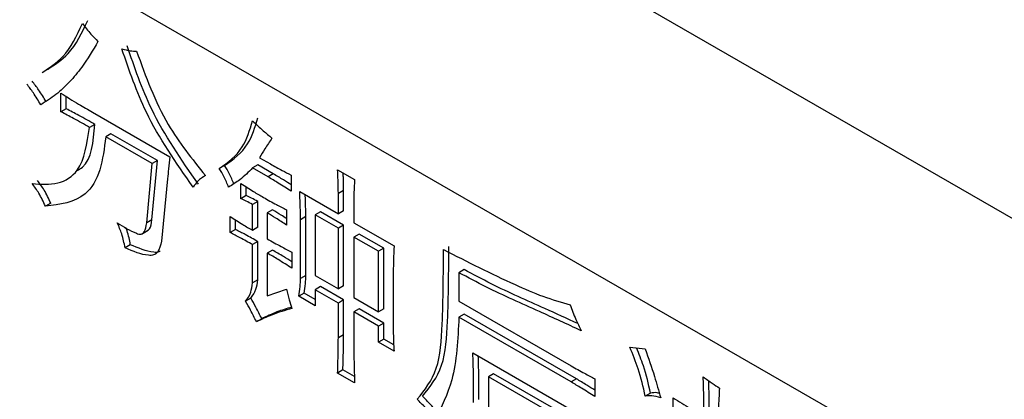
# Model space of a CAD drawing. Header units: millimetres. Extents: x 16386 to 23226, y -7201 to -2390.
# Tile 59 of 94: x 20862 to 20875, y -4587 to -4582. Entities that reach past the tile are written whole.
import ezdxf

# ---------------------------------------------------------------- set-up
doc = ezdxf.new("R2010")
doc.units = ezdxf.units.MM
doc.layers.get('0').update_dxf_attribs({"linetype": 'CONTINUOUS'})

msp = doc.modelspace()

# ---------------------------------------------------------------- linework, layer by layer
at = {"color": 7, "linetype": 'Continuous', "lineweight": 25}
for p, q in [((20886.894, -4591.294), (20805.723, -4544.436)), ((20885.912, -4594.685), (20804.741, -4547.826)), ((20862.694, -4583.24), (20862.694, -4582.989)), ((20862.765, -4583.199), (20862.765, -4583.033)), ((20862.765, -4583.199), (20862.694, -4583.24)), ((20863.118, -4583.245), (20864.152, -4583.842)), ((20863.147, -4583.408), (20863.077, -4583.448)), ((20863.364, -4583.533), (20863.294, -4583.574)), ((20863.914, -4583.932), (20863.294, -4583.574)), ((20863.985, -4583.891), (20863.364, -4583.533)), ((20863.912, -4584.685), (20863.985, -4583.891)), ((20863.985, -4583.891), (20863.914, -4583.932)), ((20865.351, -4583.854), (20865.496, -4583.938)), ((20863.842, -4584.726), (20863.914, -4583.932)), ((20864.884, -4583.957), (20864.813, -4583.997)), ((20865.329, -4583.951), (20865.258, -4583.991)), ((20865.465, -4584.111), (20865.258, -4583.991)), ((20865.535, -4584.07), (20865.329, -4583.951)), ((20866.395, -4584.015), (20866.622, -4584.146)), ((20864.121, -4584.135), (20864.038, -4584.97)), ((20864.627, -4584.092), (20864.589, -4584.113)), ((20865.535, -4584.07), (20865.465, -4584.111)), ((20865.775, -4584.087), (20865.775, -4584.302)), ((20865.103, -4584.403), (20865.103, -4584.2)), ((20865.173, -4584.362), (20865.173, -4584.245)), ((20866.476, -4584.291), (20866.405, -4584.331)), ((20866.476, -4584.565), (20866.476, -4584.291)), ((20865.173, -4584.362), (20865.103, -4584.403)), ((20865.888, -4584.308), (20866.405, -4584.606)), ((20866.405, -4584.606), (20866.405, -4584.331)), ((20862.558, -4584.464), (20862.487, -4584.505)), ((20865.329, -4584.44), (20865.258, -4584.481)), ((20865.258, -4584.827), (20865.258, -4584.481)), ((20865.329, -4584.786), (20865.329, -4584.44)), ((20865.525, -4584.553), (20865.454, -4584.594)), ((20865.713, -4584.552), (20865.713, -4584.755)), ((20866.612, -4584.463), (20866.612, -4584.725)), ((20863.912, -4584.685), (20863.842, -4584.726)), ((20864.958, -4584.857), (20864.958, -4584.642)), ((20865.029, -4584.816), (20865.029, -4584.687)), ((20865.454, -4584.594), (20865.454, -4584.94)), ((20865.969, -4584.643), (20865.899, -4584.684)), ((20865.899, -4585.472), (20865.899, -4584.684)), ((20865.969, -4585.431), (20865.969, -4584.643)), ((20866.166, -4584.577), (20866.095, -4584.618)), ((20866.095, -4584.618), (20866.095, -4585.43)), ((20866.405, -4584.797), (20866.095, -4584.618)), ((20866.476, -4584.756), (20866.166, -4584.577)), ((20866.476, -4584.565), (20866.405, -4584.606)), ((20865.029, -4584.816), (20864.958, -4584.857)), ((20865.329, -4584.786), (20865.258, -4584.827)), ((20866.476, -4584.756), (20866.405, -4584.797)), ((20866.405, -4585.609), (20866.405, -4584.797)), ((20866.476, -4585.568), (20866.476, -4584.756)), ((20866.612, -4584.725), (20867.15, -4585.036)), ((20863.773, -4584.877), (20863.861, -4584.826)), ((20866.683, -4584.876), (20866.612, -4584.916)), ((20866.612, -4584.916), (20866.612, -4585.728)), ((20866.943, -4585.107), (20866.612, -4584.916)), ((20867.014, -4585.067), (20866.683, -4584.876)), ((20863.623, -4585.019), (20863.552, -4585.06)), ((20865.329, -4584.977), (20865.258, -4585.018)), ((20865.258, -4585.531), (20865.258, -4585.018)), ((20865.329, -4585.491), (20865.329, -4584.977)), ((20867.014, -4585.067), (20866.943, -4585.107)), ((20867.014, -4585.878), (20867.014, -4585.067)), ((20865.525, -4585.091), (20865.454, -4585.131)), ((20865.454, -4585.131), (20865.454, -4585.704)), ((20865.785, -4585.119), (20865.785, -4585.334)), ((20866.943, -4585.919), (20866.943, -4585.107)), ((20865.969, -4585.431), (20865.899, -4585.472)), ((20866.095, -4585.43), (20866.405, -4585.609)), ((20867.139, -4585.376), (20867.139, -4586.164)), ((20868.089, -4585.353), (20868.018, -4585.394)), ((20868.018, -4585.394), (20868.018, -4585.776)), ((20865.329, -4585.491), (20865.258, -4585.531)), ((20866.166, -4585.58), (20866.095, -4585.621)), ((20866.476, -4585.759), (20866.166, -4585.58)), ((20866.476, -4585.568), (20866.405, -4585.609)), ((20865.235, -4585.735), (20865.165, -4585.776)), ((20865.454, -4585.704), (20865.713, -4585.615)), ((20865.949, -4585.67), (20865.878, -4585.71)), ((20866.095, -4585.836), (20865.878, -4585.71)), ((20866.095, -4585.754), (20865.949, -4585.67)), ((20866.095, -4585.621), (20866.095, -4585.836)), ((20866.405, -4585.8), (20866.095, -4585.621)), ((20866.612, -4585.728), (20866.943, -4585.919)), ((20866.476, -4585.759), (20866.405, -4585.8)), ((20866.405, -4586.265), (20866.405, -4585.8)), ((20866.476, -4586.225), (20866.476, -4585.759)), ((20868.018, -4585.776), (20869.517, -4586.641)), ((20866.683, -4585.878), (20866.612, -4585.919)), ((20866.612, -4585.919), (20866.612, -4586.385)), ((20866.943, -4586.11), (20866.612, -4585.919)), ((20867.014, -4586.069), (20866.683, -4585.878)), ((20867.014, -4585.878), (20866.943, -4585.919)), ((20868.089, -4585.95), (20868.018, -4585.991)), ((20869.517, -4586.856), (20868.018, -4585.991)), ((20869.588, -4586.815), (20868.089, -4585.95)), ((20865.38, -4586.01), (20865.309, -4586.051)), ((20867.014, -4586.069), (20866.943, -4586.11)), ((20866.943, -4586.325), (20866.943, -4586.11)), ((20867.014, -4586.284), (20867.014, -4586.069)), ((20866.476, -4586.225), (20866.405, -4586.265)), ((20867.014, -4586.284), (20866.943, -4586.325)), ((20867.15, -4586.444), (20866.943, -4586.325)), ((20867.145, -4586.36), (20867.014, -4586.284)), ((20870.303, -4586.39), (20870.509, -4586.414)), ((20868.204, -4586.468), (20869.631, -4587.292)), ((20866.466, -4586.696), (20866.395, -4586.737)), ((20866.622, -4586.868), (20866.395, -4586.737)), ((20866.62, -4586.785), (20866.466, -4586.696)), ((20868.482, -4586.75), (20868.411, -4586.79)), ((20868.411, -4586.79), (20868.411, -4587.435)), ((20869.424, -4587.375), (20868.411, -4586.79)), ((20869.495, -4587.334), (20868.482, -4586.75)), ((20869.588, -4586.815), (20869.517, -4586.856)), ((20869.837, -4586.814), (20869.837, -4587.053)), ((20870.58, -4587.006), (20870.509, -4587.047)), ((20870.882, -4587.31), (20870.882, -4587.071))]:
    msp.add_line(p, q, dxfattribs=at)
for points, knots in [([(20862.514, -4582.671), (20862.612, -4582.609), (20862.843, -4582.46), (20862.977, -4582.179), (20863.054, -4582.017)], [0, 0, 0, 0, 0.421794, 1, 1, 1, 1]), ([(20862.443, -4582.712), (20862.541, -4582.649), (20862.772, -4582.501), (20862.906, -4582.22), (20862.983, -4582.058)], [0, 0, 0, 0, 0.421794, 1, 1, 1, 1]), ([(20862.983, -4582.058), (20863.02, -4582.106), (20863.085, -4582.192), (20863.158, -4582.265), (20863.19, -4582.296)], [0, 0, 0, 0, 0.559804, 1, 1, 1, 1]), ([(20863.19, -4582.296), (20863.121, -4582.415), (20863.006, -4582.611), (20862.813, -4582.843), (20862.633, -4583.015), (20862.494, -4583.101), (20862.425, -4583.144)], [0, 0, 0, 0, 0.340058, 0.559985, 0.779986, 1, 1, 1, 1]), ([(20864.462, -4584.248), (20864.234, -4583.921), (20863.828, -4583.336), (20863.608, -4582.685), (20863.511, -4582.398)], [0, 0, 0, 0, 0.559618, 1, 1, 1, 1]), ([(20863.511, -4582.398), (20863.548, -4582.407), (20863.616, -4582.423), (20863.679, -4582.426), (20863.707, -4582.428)], [0, 0, 0, 0, 0.559952, 1, 1, 1, 1]), ([(20864.533, -4584.207), (20864.305, -4583.88), (20863.899, -4583.296), (20863.678, -4582.644), (20863.581, -4582.357)], [0, 0, 0, 0, 0.559618, 1, 1, 1, 1]), ([(20863.707, -4582.428), (20863.829, -4582.765), (20864.048, -4583.369), (20864.45, -4583.871), (20864.627, -4584.093)], [0, 0, 0, 0, 0.558973, 1, 1, 1, 1]), ([(20862.496, -4583.103), (20862.464, -4583.049), (20862.407, -4582.953), (20862.339, -4582.867), (20862.31, -4582.829)], [0, 0, 0, 0, 0.560079, 1, 1, 1, 1]), ([(20862.425, -4583.144), (20862.393, -4583.09), (20862.336, -4582.994), (20862.269, -4582.908), (20862.239, -4582.87)], [0, 0, 0, 0, 0.560079, 1, 1, 1, 1]), ([(20862.694, -4582.989), (20862.773, -4583.039), (20862.914, -4583.127), (20863.056, -4583.209), (20863.118, -4583.245)], [0, 0, 0, 0, 0.5599623, 1, 1, 1, 1]), ([(20863.077, -4583.448), (20863.005, -4583.407), (20862.877, -4583.334), (20862.75, -4583.268), (20862.694, -4583.24)], [0, 0, 0, 0, 0.560009, 1, 1, 1, 1]), ([(20863.147, -4583.408), (20863.076, -4583.367), (20862.948, -4583.293), (20862.821, -4583.228), (20862.765, -4583.199)], [0, 0, 0, 0, 0.560009, 1, 1, 1, 1]), ([(20864.813, -4583.997), (20864.928, -4583.916), (20865.132, -4583.772), (20865.219, -4583.485), (20865.258, -4583.359)], [0, 0, 0, 0, 0.560119, 1, 1, 1, 1]), ([(20864.884, -4583.957), (20864.999, -4583.876), (20865.203, -4583.731), (20865.29, -4583.444), (20865.329, -4583.318)], [0, 0, 0, 0, 0.560119, 1, 1, 1, 1]), ([(20865.258, -4583.359), (20865.305, -4583.404), (20865.391, -4583.486), (20865.478, -4583.559), (20865.516, -4583.591)], [0, 0, 0, 0, 0.559999, 1, 1, 1, 1]), ([(20862.312, -4584.201), (20862.429, -4584.209), (20862.664, -4584.225), (20862.994, -4584.018), (20863.045, -4583.664), (20863.077, -4583.448)], [0, 0, 0, 0, 0.281028, 0.561209, 1, 1, 1, 1]), ([(20862.914, -4584.025), (20862.938, -4584.011), (20863.105, -4583.915), (20863.128, -4583.641), (20863.147, -4583.408)], [0, 0, 0, 0, 0.14533, 1, 1, 1, 1]), ([(20863.294, -4583.574), (20863.275, -4583.727), (20863.238, -4584.033), (20863.003, -4584.442), (20862.683, -4584.481), (20862.487, -4584.505)], [0, 0, 0, 0, 0.281178, 0.560654, 1, 1, 1, 1]), ([(20865.516, -4583.591), (20865.485, -4583.64), (20865.428, -4583.725), (20865.374, -4583.815), (20865.351, -4583.854)], [0, 0, 0, 0, 0.559953, 1, 1, 1, 1]), ([(20864.152, -4583.842), (20864.145, -4583.896), (20864.134, -4583.993), (20864.125, -4584.091), (20864.121, -4584.135)], [0, 0, 0, 0, 0.560009, 1, 1, 1, 1]), ([(20864.937, -4584.248), (20864.918, -4584.2), (20864.884, -4584.114), (20864.835, -4584.033), (20864.813, -4583.997)], [0, 0, 0, 0, 0.559701, 1, 1, 1, 1]), ([(20865.008, -4584.207), (20864.989, -4584.159), (20864.955, -4584.073), (20864.906, -4583.992), (20864.884, -4583.957)], [0, 0, 0, 0, 0.559701, 1, 1, 1, 1]), ([(20865.258, -4583.991), (20865.203, -4584.046), (20865.104, -4584.145), (20864.988, -4584.216), (20864.937, -4584.248)], [0, 0, 0, 0, 0.559974, 1, 1, 1, 1]), ([(20865.496, -4583.938), (20865.548, -4583.967), (20865.641, -4584.019), (20865.734, -4584.066), (20865.775, -4584.087)], [0, 0, 0, 0, 0.559959, 1, 1, 1, 1]), ([(20866.405, -4584.331), (20866.404, -4584.273), (20866.403, -4584.168), (20866.397, -4584.062), (20866.395, -4584.015)], [0, 0, 0, 0, 0.5599992, 1, 1, 1, 1]), ([(20862.558, -4584.464), (20862.531, -4584.404), (20862.482, -4584.296), (20862.413, -4584.201), (20862.382, -4584.16)], [0, 0, 0, 0, 0.5599796, 1, 1, 1, 1]), ([(20864.627, -4584.093), (20864.592, -4584.115), (20864.528, -4584.155), (20864.482, -4584.22), (20864.462, -4584.248)], [0, 0, 0, 0, 0.559638, 1, 1, 1, 1]), ([(20865.775, -4584.302), (20865.717, -4584.265), (20865.614, -4584.199), (20865.51, -4584.138), (20865.465, -4584.111)], [0, 0, 0, 0, 0.560031, 1, 1, 1, 1]), ([(20865.775, -4584.216), (20865.74, -4584.195), (20865.661, -4584.144), (20865.581, -4584.097), (20865.535, -4584.07)], [0, 0, 0, 0, 0.430005, 1, 1, 1, 1]), ([(20866.476, -4584.291), (20866.475, -4584.232), (20866.474, -4584.155), (20866.47, -4584.077), (20866.47, -4584.058)], [0, 0, 0, 0, 0.760041, 1, 1, 1, 1]), ([(20866.622, -4584.146), (20866.619, -4584.205), (20866.613, -4584.308), (20866.612, -4584.416), (20866.612, -4584.463)], [0, 0, 0, 0, 0.55998, 1, 1, 1, 1]), ([(20862.487, -4584.505), (20862.46, -4584.445), (20862.411, -4584.337), (20862.342, -4584.242), (20862.312, -4584.201)], [0, 0, 0, 0, 0.5599796, 1, 1, 1, 1]), ([(20865.103, -4584.2), (20865.159, -4584.236), (20865.258, -4584.301), (20865.359, -4584.359), (20865.403, -4584.385)], [0, 0, 0, 0, 0.559982, 1, 1, 1, 1]), ([(20865.258, -4584.481), (20865.229, -4584.465), (20865.177, -4584.437), (20865.125, -4584.414), (20865.103, -4584.403)], [0, 0, 0, 0, 0.5599359, 1, 1, 1, 1]), ([(20865.329, -4584.44), (20865.3, -4584.424), (20865.248, -4584.396), (20865.196, -4584.373), (20865.173, -4584.362)], [0, 0, 0, 0, 0.5599359, 1, 1, 1, 1]), ([(20865.403, -4584.385), (20865.46, -4584.418), (20865.564, -4584.477), (20865.667, -4584.529), (20865.713, -4584.552)], [0, 0, 0, 0, 0.55996, 1, 1, 1, 1]), ([(20865.899, -4584.684), (20865.898, -4584.614), (20865.896, -4584.49), (20865.891, -4584.363), (20865.888, -4584.308)], [0, 0, 0, 0, 0.559997, 1, 1, 1, 1]), ([(20865.969, -4584.643), (20865.969, -4584.573), (20865.968, -4584.476), (20865.963, -4584.378), (20865.962, -4584.35)], [0, 0, 0, 0, 0.718596, 1, 1, 1, 1]), ([(20865.713, -4584.669), (20865.688, -4584.654), (20865.625, -4584.613), (20865.563, -4584.576), (20865.525, -4584.553)], [0, 0, 0, 0, 0.394125, 1, 1, 1, 1]), ([(20863.85, -4584.827), (20863.86, -4584.821), (20863.9, -4584.797), (20863.907, -4584.733), (20863.912, -4584.685)], [0, 0, 0, 0, 0.2479319, 1, 1, 1, 1]), ([(20864.958, -4584.642), (20865.014, -4584.678), (20865.114, -4584.742), (20865.214, -4584.801), (20865.258, -4584.827)], [0, 0, 0, 0, 0.559973, 1, 1, 1, 1]), ([(20865.713, -4584.755), (20865.664, -4584.724), (20865.578, -4584.669), (20865.492, -4584.617), (20865.454, -4584.594)], [0, 0, 0, 0, 0.5599843, 1, 1, 1, 1]), ([(20863.449, -4584.726), (20863.534, -4584.78), (20863.64, -4584.847), (20863.769, -4584.888), (20863.824, -4584.838), (20863.835, -4584.771), (20863.842, -4584.726)], [0, 0, 0, 0, 0.5011195, 0.6258566, 0.7502618, 1, 1, 1, 1]), ([(20863.552, -4585.06), (20863.54, -4584.998), (20863.519, -4584.887), (20863.47, -4584.775), (20863.449, -4584.726)], [0, 0, 0, 0, 0.559129, 1, 1, 1, 1]), ([(20863.623, -4585.019), (20863.612, -4584.957), (20863.599, -4584.88), (20863.567, -4584.802), (20863.56, -4584.787)], [0, 0, 0, 0, 0.803519, 1, 1, 1, 1]), ([(20865.329, -4584.977), (20865.273, -4584.946), (20865.173, -4584.889), (20865.073, -4584.838), (20865.029, -4584.816)], [0, 0, 0, 0, 0.560045, 1, 1, 1, 1]), ([(20865.258, -4585.018), (20865.202, -4584.987), (20865.102, -4584.93), (20865.002, -4584.879), (20864.958, -4584.857)], [0, 0, 0, 0, 0.560045, 1, 1, 1, 1]), ([(20865.454, -4584.94), (20865.516, -4584.975), (20865.626, -4585.038), (20865.737, -4585.094), (20865.785, -4585.119)], [0, 0, 0, 0, 0.5600302, 1, 1, 1, 1]), ([(20864.038, -4584.97), (20864.027, -4585.026), (20864.011, -4585.109), (20863.937, -4585.161), (20863.794, -4585.166), (20863.66, -4585.107), (20863.552, -4585.06)], [0, 0, 0, 0, 0.249159, 0.374328, 0.499685, 1, 1, 1, 1]), ([(20864.023, -4585.102), (20864.017, -4585.106), (20863.994, -4585.125), (20863.861, -4585.119), (20863.729, -4585.063), (20863.623, -4585.019)], [0, 0, 0, 0, 0.061268, 0.249347, 1, 1, 1, 1]), ([(20867.15, -4585.036), (20867.147, -4585.099), (20867.142, -4585.211), (20867.14, -4585.326), (20867.139, -4585.376)], [0, 0, 0, 0, 0.560013, 1, 1, 1, 1]), ([(20867.46, -4587.089), (20867.559, -4586.965), (20867.759, -4586.714), (20867.807, -4585.964), (20867.81, -4585.418), (20867.811, -4585.083)], [0, 0, 0, 0, 0.277458, 0.558206, 1, 1, 1, 1]), ([(20867.53, -4587.048), (20867.63, -4586.924), (20867.83, -4586.673), (20867.878, -4585.924), (20867.881, -4585.377), (20867.882, -4585.043)], [0, 0, 0, 0, 0.277458, 0.558206, 1, 1, 1, 1]), ([(20867.811, -4585.083), (20868.13, -4585.246), (20868.575, -4585.473), (20869.142, -4585.719), (20869.385, -4585.789), (20869.507, -4585.823)], [0, 0, 0, 0, 0.560239, 0.780411, 1, 1, 1, 1]), ([(20865.785, -4585.334), (20865.723, -4585.295), (20865.613, -4585.225), (20865.503, -4585.16), (20865.454, -4585.131)], [0, 0, 0, 0, 0.559958, 1, 1, 1, 1]), ([(20865.785, -4585.249), (20865.747, -4585.225), (20865.66, -4585.17), (20865.573, -4585.119), (20865.525, -4585.091)], [0, 0, 0, 0, 0.440293, 1, 1, 1, 1]), ([(20865.878, -4585.71), (20865.884, -4585.667), (20865.896, -4585.591), (20865.898, -4585.508), (20865.899, -4585.472)], [0, 0, 0, 0, 0.560024, 1, 1, 1, 1]), ([(20865.949, -4585.67), (20865.955, -4585.627), (20865.966, -4585.55), (20865.969, -4585.467), (20865.969, -4585.431)], [0, 0, 0, 0, 0.560024, 1, 1, 1, 1]), ([(20869.651, -4586.17), (20869.466, -4586.084), (20869.162, -4585.943), (20868.738, -4585.756), (20868.379, -4585.586), (20868.138, -4585.458), (20868.018, -4585.394)], [0, 0, 0, 0, 0.340011, 0.560006, 0.780016, 1, 1, 1, 1]), ([(20869.608, -4586.076), (20869.461, -4586.008), (20869.194, -4585.885), (20868.809, -4585.716), (20868.449, -4585.545), (20868.209, -4585.417), (20868.089, -4585.353)], [0, 0, 0, 0, 0.290233, 0.526821, 0.763424, 1, 1, 1, 1]), ([(20865.165, -4585.776), (20865.191, -4585.739), (20865.237, -4585.673), (20865.252, -4585.575), (20865.258, -4585.531)], [0, 0, 0, 0, 0.5577268, 1, 1, 1, 1]), ([(20865.235, -4585.735), (20865.261, -4585.698), (20865.308, -4585.632), (20865.322, -4585.534), (20865.329, -4585.491)], [0, 0, 0, 0, 0.5577268, 1, 1, 1, 1]), ([(20865.38, -4586.01), (20865.355, -4585.958), (20865.309, -4585.865), (20865.258, -4585.775), (20865.235, -4585.735)], [0, 0, 0, 0, 0.559945, 1, 1, 1, 1]), ([(20865.713, -4585.615), (20865.723, -4585.662), (20865.74, -4585.747), (20865.771, -4585.833), (20865.785, -4585.872)], [0, 0, 0, 0, 0.559792, 1, 1, 1, 1]), ([(20865.309, -4586.051), (20865.284, -4585.999), (20865.238, -4585.906), (20865.187, -4585.816), (20865.165, -4585.776)], [0, 0, 0, 0, 0.559945, 1, 1, 1, 1]), ([(20865.785, -4585.872), (20865.693, -4585.899), (20865.529, -4585.947), (20865.376, -4586.019), (20865.309, -4586.051)], [0, 0, 0, 0, 0.55998, 1, 1, 1, 1]), ([(20865.78, -4585.855), (20865.713, -4585.875), (20865.575, -4585.917), (20865.447, -4585.978), (20865.38, -4586.01)], [0, 0, 0, 0, 0.4782886, 1, 1, 1, 1]), ([(20869.507, -4585.823), (20869.53, -4585.889), (20869.571, -4586.005), (20869.627, -4586.119), (20869.651, -4586.17)], [0, 0, 0, 0, 0.559839, 1, 1, 1, 1]), ([(20868.018, -4585.991), (20868.003, -4586.285), (20867.976, -4586.811), (20867.783, -4587.191), (20867.698, -4587.358)], [0, 0, 0, 0, 0.5608, 1, 1, 1, 1]), ([(20866.395, -4586.737), (20866.398, -4586.649), (20866.402, -4586.493), (20866.404, -4586.335), (20866.405, -4586.265)], [0, 0, 0, 0, 0.560009, 1, 1, 1, 1]), ([(20866.466, -4586.696), (20866.468, -4586.609), (20866.473, -4586.452), (20866.475, -4586.294), (20866.476, -4586.225)], [0, 0, 0, 0, 0.560009, 1, 1, 1, 1]), ([(20867.139, -4586.164), (20867.14, -4586.216), (20867.141, -4586.308), (20867.147, -4586.403), (20867.15, -4586.444)], [0, 0, 0, 0, 0.559996, 1, 1, 1, 1]), ([(20866.612, -4586.385), (20866.613, -4586.475), (20866.615, -4586.635), (20866.62, -4586.797), (20866.622, -4586.868)], [0, 0, 0, 0, 0.559993, 1, 1, 1, 1]), ([(20870.509, -4587.047), (20870.482, -4586.925), (20870.432, -4586.707), (20870.342, -4586.487), (20870.303, -4586.39)], [0, 0, 0, 0, 0.5592388, 1, 1, 1, 1]), ([(20870.58, -4587.006), (20870.553, -4586.884), (20870.508, -4586.683), (20870.425, -4586.481), (20870.393, -4586.401)], [0, 0, 0, 0, 0.606407, 1, 1, 1, 1]), ([(20868.214, -4587.131), (20868.214, -4587.008), (20868.214, -4586.789), (20868.207, -4586.566), (20868.204, -4586.468)], [0, 0, 0, 0, 0.560015, 1, 1, 1, 1]), ([(20868.285, -4587.09), (20868.285, -4586.967), (20868.285, -4586.776), (20868.279, -4586.581), (20868.277, -4586.51)], [0, 0, 0, 0, 0.639564, 1, 1, 1, 1]), ([(20870.509, -4586.414), (20870.552, -4586.537), (20870.628, -4586.756), (20870.689, -4586.975), (20870.716, -4587.071)], [0, 0, 0, 0, 0.560141, 1, 1, 1, 1]), ([(20869.517, -4586.641), (20869.577, -4586.675), (20869.684, -4586.735), (20869.79, -4586.79), (20869.837, -4586.814)], [0, 0, 0, 0, 0.559995, 1, 1, 1, 1]), ([(20871.285, -4586.79), (20871.325, -4586.818), (20871.398, -4586.868), (20871.47, -4586.918), (20871.502, -4586.939)], [0, 0, 0, 0, 0.559991, 1, 1, 1, 1]), ([(20871.295, -4587.321), (20871.295, -4587.223), (20871.294, -4587.047), (20871.287, -4586.869), (20871.285, -4586.79)], [0, 0, 0, 0, 0.560001, 1, 1, 1, 1]), ([(20869.837, -4587.053), (20869.778, -4587.015), (20869.671, -4586.946), (20869.564, -4586.884), (20869.517, -4586.856)], [0, 0, 0, 0, 0.559996, 1, 1, 1, 1]), ([(20869.837, -4586.968), (20869.801, -4586.945), (20869.718, -4586.892), (20869.635, -4586.843), (20869.588, -4586.815)], [0, 0, 0, 0, 0.4353403, 1, 1, 1, 1]), ([(20871.366, -4587.281), (20871.365, -4587.182), (20871.365, -4587.037), (20871.36, -4586.889), (20871.358, -4586.841)], [0, 0, 0, 0, 0.675663, 1, 1, 1, 1]), ([(20867.768, -4587.317), (20867.726, -4587.263), (20867.65, -4587.166), (20867.567, -4587.084), (20867.53, -4587.048)], [0, 0, 0, 0, 0.559284, 1, 1, 1, 1]), ([(20870.716, -4587.071), (20870.675, -4587.058), (20870.602, -4587.036), (20870.538, -4587.044), (20870.509, -4587.047)], [0, 0, 0, 0, 0.559832, 1, 1, 1, 1]), ([(20870.698, -4587.009), (20870.688, -4587.007), (20870.645, -4586.995), (20870.608, -4587.002), (20870.58, -4587.006)], [0, 0, 0, 0, 0.250833, 1, 1, 1, 1]), ([(20871.502, -4586.939), (20871.497, -4587.03), (20871.488, -4587.192), (20871.483, -4587.357), (20871.481, -4587.429)], [0, 0, 0, 0, 0.559987, 1, 1, 1, 1]), ([(20867.698, -4587.358), (20867.655, -4587.304), (20867.58, -4587.207), (20867.496, -4587.125), (20867.46, -4587.089)], [0, 0, 0, 0, 0.559284, 1, 1, 1, 1]), ([(20870.882, -4587.071), (20870.959, -4587.119), (20871.097, -4587.205), (20871.234, -4587.286), (20871.295, -4587.321)], [0, 0, 0, 0, 0.559997, 1, 1, 1, 1])]:
    msp.add_open_spline(points, degree=3, knots=knots, dxfattribs=at)

doc.saveas('drawing.dxf')
